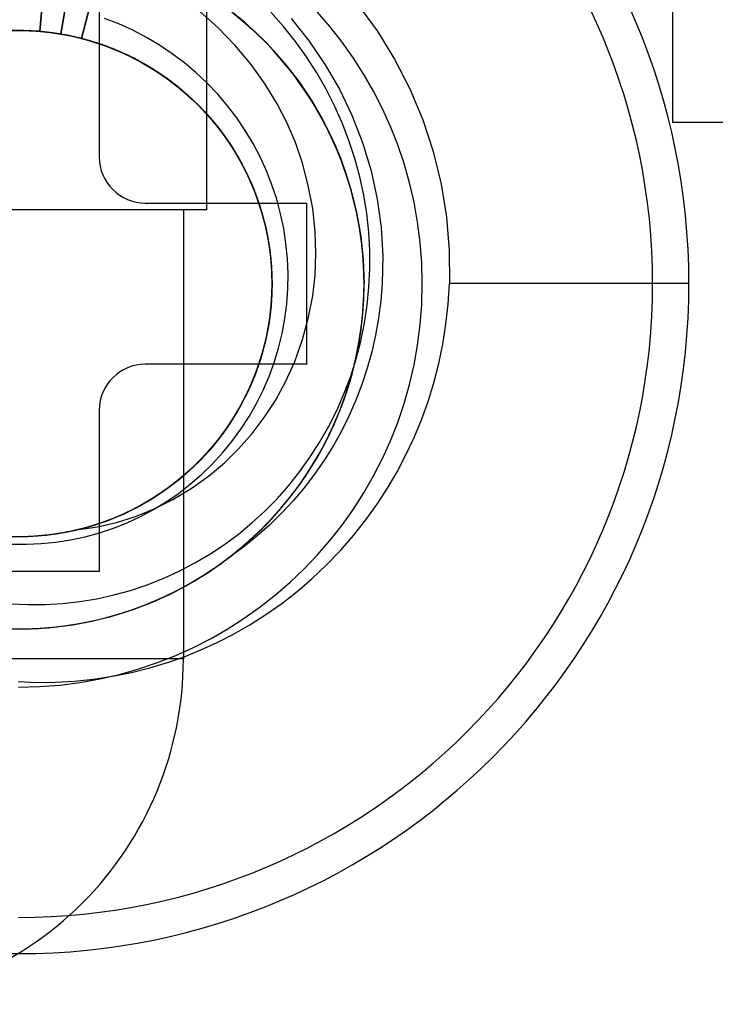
# Model space of a CAD drawing. Header units: millimetres. Extents: x 0 to 93, y -50 to 1.2.
# Tile 28 of 137: x 7.6 to 10.6, y -18.1 to -13.9. Entities that reach past the tile are written whole.
import ezdxf

# ---------------------------------------------------------------- set-up
doc = ezdxf.new("R2010")
doc.units = ezdxf.units.MM
doc.layers.add('MAIN-1', color=7, linetype='Continuous')
doc.layers.add('MAIN-2', color=7, linetype='Continuous')

msp = doc.modelspace()

# ---------------------------------------------------------------- linework, layer by layer
at = {"layer": 'MAIN-1'}
for p, q in [((7.95, -13.75), (7.95, -14.45)), ((8.15, -14.65), (8.85, -14.65)), ((8.85, -14.65), (8.85, -15.35)), ((8.85, -15.35), (8.15, -15.35)), ((7.95, -15.55), (7.95, -16.25)), ((7.95, -16.25), (7.25, -16.25))]:
    msp.add_line(p, q, dxfattribs=at)
for centre, radius, start, end in [((7.6, -15), 2.91, 0, 180), ((8.15, -14.45), 0.2, 180, 270), ((7.6, -15), 2.91, 180, 0), ((8.15, -15.55), 0.2, 90, 180)]:
    msp.add_arc(centre, radius, start, end, dxfattribs=at)
at = {"layer": 'MAIN-2'}
for p, q in [((10.4392, -11.8), (10.4392, -14.3)), ((7.692, -13.9041), (7.7255, -13.5054)), ((7.7255, -13.5055), (7.692, -13.9041)), ((7.7834, -13.9158), (7.8501, -13.5212)), ((7.8501, -13.5212), (7.7834, -13.9157)), ((7.973, -13.5472), (7.8735, -13.9347)), ((7.8735, -13.9348), (7.973, -13.5473)), ((8.4153, -13.68), (8.4153, -14.68)), ((9.0713, -13.7858), (9.1562, -13.9021)), ((8.0352, -13.8722), (7.9731, -13.848)), ((8.4654, -13.8882), (8.3877, -13.8196)), ((8.5296, -13.8233), (8.6095, -13.8911)), ((8.5883, -13.8719), (8.5526, -13.8415)), ((8.6202, -13.9005), (8.5581, -13.8461)), ((8.5608, -13.8486), (8.6269, -13.9071)), ((8.75, -13.8831), (8.6946, -13.8205)), ((8.7826, -13.8489), (8.8613, -13.9472)), ((8.0958, -13.8998), (8.0352, -13.8722)), ((8.54, -13.9652), (8.4654, -13.8882)), ((8.6231, -13.9034), (8.5883, -13.8719)), ((8.6095, -13.8911), (8.6845, -13.9643)), ((8.8018, -13.948), (8.75, -13.8831)), ((7.5328, -13.9021), (7.6124, -13.9002)), ((7.5413, -13.9016), (7.6221, -13.9003)), ((7.5443, -13.9016), (7.6119, -13.9002)), ((7.6229, -13.9001), (7.5599, -13.9005)), ((7.5676, -13.9009), (7.6473, -13.9013)), ((7.5861, -13.9003), (7.6673, -13.9021)), ((7.5901, -13.9001), (7.6697, -13.9022)), ((7.5902, -13.9005), (7.6699, -13.9026)), ((7.5993, -13.9001), (7.6669, -13.902)), ((7.6119, -13.9002), (7.6795, -13.903)), ((7.6124, -13.9002), (7.692, -13.9041)), ((7.6221, -13.9003), (7.7029, -13.905)), ((7.686, -13.9033), (7.6229, -13.9001)), ((7.6473, -13.9013), (7.7268, -13.9075)), ((7.6669, -13.902), (7.7342, -13.9082)), ((7.6673, -13.9021), (7.748, -13.91)), ((7.6697, -13.9022), (7.7489, -13.9103)), ((7.6699, -13.9026), (7.7491, -13.9104)), ((7.6795, -13.903), (7.7467, -13.9099)), ((7.7489, -13.9102), (7.686, -13.9033)), ((7.692, -13.9041), (7.692, -13.9041)), ((7.692, -13.9041), (7.7592, -13.9118)), ((7.7029, -13.905), (7.7834, -13.9157)), ((7.7268, -13.9075), (7.8055, -13.9194)), ((7.7342, -13.9082), (7.801, -13.9186)), ((7.7467, -13.9099), (7.8134, -13.9209)), ((7.748, -13.91), (7.8279, -13.924)), ((7.8115, -13.9207), (7.7489, -13.9102)), ((7.7489, -13.9103), (7.8274, -13.9241)), ((7.7491, -13.9104), (7.8275, -13.9239)), ((7.7592, -13.9118), (7.8258, -13.9235)), ((7.7834, -13.9157), (7.8614, -13.9317)), ((7.7834, -13.9157), (7.7834, -13.9158)), ((7.801, -13.9186), (7.8671, -13.9331)), ((7.8055, -13.9194), (7.8831, -13.9371)), ((7.8735, -13.9348), (7.8115, -13.9207)), ((7.8134, -13.9209), (7.8793, -13.9361)), ((7.8258, -13.9235), (7.8915, -13.9393)), ((7.8274, -13.9241), (7.9047, -13.9435)), ((7.8275, -13.9239), (7.9045, -13.943)), ((7.8279, -13.924), (7.9065, -13.9438)), ((7.8614, -13.9317), (7.9381, -13.9533)), ((7.8671, -13.9331), (7.9321, -13.9515)), ((7.8735, -13.9348), (7.8735, -13.9348)), ((7.8735, -13.9348), (7.9511, -13.9578)), ((7.8793, -13.9361), (7.9441, -13.9553)), ((7.8831, -13.9371), (7.9592, -13.9605)), ((7.8915, -13.9393), (7.9561, -13.9592)), ((8.1547, -13.9305), (8.0958, -13.8998)), ((8.2118, -13.9644), (8.1547, -13.9305)), ((8.6792, -13.9584), (8.6202, -13.9005)), ((8.6568, -13.9359), (8.6231, -13.9034)), ((8.6269, -13.9071), (8.6894, -13.9692)), ((9.1562, -13.9021), (9.2321, -14.0252)), ((7.9045, -13.943), (7.9798, -13.9677)), ((7.9047, -13.9435), (7.9804, -13.9683)), ((7.9065, -13.9438), (7.9833, -13.9693)), ((7.9321, -13.9515), (7.9959, -13.974)), ((7.9381, -13.9533), (8.0129, -13.9805)), ((7.9441, -13.9553), (8.0076, -13.9785)), ((7.9511, -13.9578), (8.0266, -13.9862)), ((7.9561, -13.9592), (8.0193, -13.9831)), ((7.9592, -13.9605), (8.0335, -13.9894)), ((7.9798, -13.9677), (8.053, -13.9978)), ((7.9804, -13.9683), (8.0542, -13.9985)), ((7.9833, -13.9693), (8.0577, -14.0002)), ((7.9959, -13.974), (8.0583, -14.0002)), ((8.0076, -13.9785), (8.0696, -14.0055)), ((8.0129, -13.9805), (8.0856, -14.013)), ((8.0193, -13.9831), (8.081, -14.0109)), ((8.2668, -14.0013), (8.2118, -13.9644)), ((8.6095, -14.0482), (8.54, -13.9652)), ((8.7348, -14.0192), (8.6792, -13.9584)), ((8.6845, -13.9643), (8.754, -14.0422)), ((8.6894, -13.9692), (8.7479, -14.0347)), ((8.7907, -14.0881), (8.7027, -13.9832)), ((8.8498, -14.015), (8.8018, -13.948)), ((8.8613, -13.9472), (8.9312, -14.0492)), ((8.0266, -13.9862), (8.0996, -14.02)), ((8.0335, -13.9894), (8.1055, -14.0235)), ((8.053, -13.9978), (8.1239, -14.0331)), ((8.0542, -13.9985), (8.1256, -14.0339)), ((8.0577, -14.0002), (8.1292, -14.0361)), ((8.0583, -14.0002), (8.1189, -14.0302)), ((8.0696, -14.0055), (8.1299, -14.0363)), ((8.081, -14.0109), (8.1409, -14.0423)), ((8.0856, -14.013), (8.1556, -14.0509)), ((8.0996, -14.02), (8.1697, -14.0591)), ((8.1055, -14.0235), (8.1749, -14.0627)), ((8.3198, -14.0412), (8.2668, -14.0013)), ((8.7867, -14.0827), (8.7348, -14.0192)), ((8.8941, -14.084), (8.8498, -14.015)), ((9.2321, -14.0252), (9.2985, -14.1545)), ((8.1189, -14.0302), (8.1775, -14.0638)), ((8.1239, -14.0331), (8.1921, -14.0734)), ((8.1256, -14.0339), (8.1942, -14.0744)), ((8.1292, -14.0361), (8.1974, -14.0766)), ((8.1299, -14.0363), (8.1882, -14.0706)), ((8.1409, -14.0423), (8.1987, -14.0774)), ((8.1556, -14.0509), (8.2228, -14.0937)), ((8.1697, -14.0591), (8.2367, -14.1032)), ((8.1749, -14.0627), (8.2413, -14.1067)), ((8.1775, -14.0638), (8.2339, -14.101)), ((8.3704, -14.084), (8.3198, -14.0412)), ((8.6705, -14.1336), (8.6095, -14.0482)), ((8.795, -14.0938), (8.7479, -14.0348)), ((8.7555, -14.0438), (8.7491, -14.0361)), ((8.754, -14.0422), (8.8177, -14.1243)), ((8.7618, -14.0515), (8.7555, -14.0438)), ((8.7681, -14.0593), (8.7618, -14.0515)), ((8.7744, -14.0671), (8.7681, -14.0593)), ((8.7805, -14.0749), (8.7744, -14.0671)), ((8.9312, -14.0492), (8.9926, -14.1554)), ((8.1882, -14.0706), (8.2442, -14.1084)), ((8.1921, -14.0734), (8.2573, -14.1185)), ((8.1942, -14.0744), (8.2596, -14.1197)), ((8.1974, -14.0766), (8.2622, -14.1217)), ((8.1987, -14.0774), (8.2543, -14.1159)), ((8.2228, -14.0937), (8.2868, -14.1413)), ((8.2339, -14.101), (8.2879, -14.1417)), ((8.2367, -14.1032), (8.3001, -14.152)), ((8.2413, -14.1067), (8.3044, -14.1554)), ((8.2442, -14.1084), (8.2978, -14.1496)), ((8.4187, -14.1295), (8.3704, -14.084)), ((8.7867, -14.0827), (8.7805, -14.0749)), ((8.8688, -14.2003), (8.7907, -14.0881)), ((8.8392, -14.1554), (8.795, -14.0938)), ((8.9347, -14.1548), (8.8941, -14.084)), ((8.2543, -14.1159), (8.3074, -14.1578)), ((8.2573, -14.1185), (8.3193, -14.1682)), ((8.2596, -14.1197), (8.3215, -14.1698)), ((8.2622, -14.1217), (8.3235, -14.1714)), ((8.2868, -14.1413), (8.3472, -14.1933)), ((8.2879, -14.1417), (8.3393, -14.1857)), ((8.2978, -14.1496), (8.3487, -14.1941)), ((8.3001, -14.152), (8.3598, -14.2052)), ((8.4643, -14.1775), (8.4187, -14.1295)), ((8.7222, -14.2191), (8.6705, -14.1336)), ((8.8177, -14.1243), (8.8753, -14.2104)), ((8.3044, -14.1554), (8.3638, -14.2085)), ((8.3074, -14.1578), (8.3579, -14.2028)), ((8.3193, -14.1682), (8.3775, -14.2221)), ((8.3215, -14.1698), (8.3796, -14.2243)), ((8.3235, -14.1714), (8.3811, -14.2255)), ((8.3393, -14.1857), (8.3879, -14.2327)), ((8.3472, -14.1933), (8.4037, -14.2495)), ((8.3487, -14.1941), (8.3967, -14.2417)), ((8.5071, -14.2278), (8.4643, -14.1775)), ((8.8804, -14.2194), (8.8392, -14.1554)), ((8.8872, -14.2302), (8.8444, -14.1627)), ((8.9716, -14.2274), (8.9347, -14.1548)), ((8.9926, -14.1554), (9.0467, -14.2681)), ((9.2985, -14.1545), (9.3546, -14.2885)), ((8.3579, -14.2028), (8.4054, -14.2508)), ((8.3598, -14.2052), (8.4154, -14.2623)), ((8.3638, -14.2085), (8.4191, -14.2658)), ((8.3775, -14.2221), (8.4317, -14.2801)), ((8.3796, -14.2243), (8.4336, -14.2829)), ((8.3811, -14.2255), (8.4346, -14.2837)), ((8.3879, -14.2327), (8.4336, -14.2826)), ((8.547, -14.2803), (8.5071, -14.2278)), ((8.7656, -14.3035), (8.7222, -14.2191)), ((8.9363, -14.3193), (8.8688, -14.2003)), ((8.8753, -14.2104), (8.9267, -14.3005)), ((8.9184, -14.2853), (8.8804, -14.2194)), ((8.9263, -14.3001), (8.8872, -14.2302)), ((9.0047, -14.3019), (8.9716, -14.2274)), ((8.3967, -14.2417), (8.4418, -14.2921)), ((8.4037, -14.2495), (8.4561, -14.3095)), ((8.4054, -14.2508), (8.4499, -14.3018)), ((8.4154, -14.2623), (8.4666, -14.3231)), ((8.4191, -14.2658), (8.47, -14.327)), ((8.4317, -14.2801), (8.4814, -14.3419)), ((8.4336, -14.2826), (8.4761, -14.3352)), ((8.5839, -14.3349), (8.547, -14.2803)), ((9.0467, -14.2681), (9.0931, -14.3874)), ((8.4336, -14.2829), (8.4833, -14.3452)), ((8.4346, -14.2837), (8.4838, -14.3457)), ((8.4418, -14.2921), (8.4836, -14.3452)), ((8.4499, -14.3018), (8.4911, -14.3554)), ((8.4561, -14.3095), (8.5039, -14.3732)), ((8.4666, -14.3231), (8.5134, -14.3873)), ((8.8019, -14.3878), (8.7656, -14.3035)), ((8.9528, -14.3527), (8.9184, -14.2853)), ((8.9619, -14.3723), (8.9263, -14.3001)), ((8.9267, -14.3005), (8.972, -14.3944)), ((8.993, -14.444), (8.9363, -14.3193)), ((9.0341, -14.3783), (9.0047, -14.3019)), ((9.3546, -14.2885), (9.4, -14.4264)), ((10.7392, -14.3), (10.4392, -14.3)), ((10.4392, -14.3), (10.4392, -14.3)), ((8.47, -14.327), (8.5163, -14.3918)), ((8.4761, -14.3352), (8.5154, -14.3902)), ((8.4814, -14.3419), (8.5264, -14.4071)), ((8.4833, -14.3452), (8.5285, -14.4109)), ((8.4836, -14.3452), (8.5222, -14.4008)), ((8.4838, -14.3457), (8.5286, -14.4111)), ((8.4911, -14.3554), (8.529, -14.4114)), ((8.6177, -14.3915), (8.5839, -14.3349)), ((8.9837, -14.4216), (8.9528, -14.3527)), ((8.5039, -14.3732), (8.5469, -14.4402)), ((8.5134, -14.3873), (8.5555, -14.455)), ((8.5154, -14.3902), (8.5512, -14.4476)), ((8.5163, -14.3918), (8.5578, -14.4599)), ((8.5222, -14.4008), (8.5574, -14.4586)), ((8.5264, -14.4071), (8.5665, -14.4753)), ((8.5285, -14.4109), (8.5688, -14.4796)), ((8.6484, -14.45), (8.6177, -14.3915)), ((8.8323, -14.4766), (8.8019, -14.3878)), ((8.9938, -14.4466), (8.9619, -14.3723)), ((8.972, -14.3944), (9.0108, -14.4914)), ((9.0596, -14.4564), (9.0341, -14.3783)), ((9.0931, -14.3874), (9.1302, -14.51)), ((7.95, -14.45), (7.95, -14.45)), ((8.5286, -14.4111), (8.5687, -14.4796)), ((8.529, -14.4114), (8.5634, -14.4696)), ((8.5469, -14.4402), (8.5848, -14.5102)), ((8.5512, -14.4476), (8.5834, -14.5071)), ((8.6758, -14.51), (8.6484, -14.45)), ((8.9835, -14.4217), (8.9899, -14.4372)), ((8.9899, -14.4372), (8.9961, -14.4528)), ((9.038, -14.5732), (8.993, -14.444)), ((9.0218, -14.5228), (8.9938, -14.4466)), ((8.9961, -14.4528), (9.0022, -14.4685)), ((9.4, -14.4264), (9.4344, -14.5678)), ((8.5555, -14.455), (8.5926, -14.5258)), ((8.5574, -14.4586), (8.5889, -14.5184)), ((8.5578, -14.4599), (8.5944, -14.5307)), ((8.5634, -14.4696), (8.5942, -14.5298)), ((8.5665, -14.4753), (8.6016, -14.5462)), ((8.5687, -14.4796), (8.6039, -14.551)), ((8.5688, -14.4796), (8.6041, -14.5511)), ((8.8576, -14.5734), (8.8323, -14.4766)), ((9.0022, -14.4685), (9.0081, -14.4843)), ((9.0081, -14.4843), (9.0138, -14.5001)), ((9.0108, -14.4914), (9.0427, -14.5906)), ((9.081, -14.5357), (9.0596, -14.4564)), ((8.5834, -14.5071), (8.6118, -14.5684)), ((8.5848, -14.5102), (8.6176, -14.5829)), ((8.5889, -14.5184), (8.6167, -14.58)), ((8.5926, -14.5258), (8.6243, -14.5993)), ((8.5942, -14.5298), (8.6213, -14.5918)), ((8.5944, -14.5307), (8.6258, -14.6039)), ((8.6997, -14.5712), (8.6758, -14.51)), ((9.0138, -14.5001), (9.0193, -14.516)), ((9.0439, -14.5947), (9.0195, -14.516)), ((9.0456, -14.6005), (9.0218, -14.5228)), ((9.0982, -14.6156), (9.081, -14.5357)), ((9.1302, -14.51), (9.1569, -14.633)), ((8.6016, -14.5462), (8.6315, -14.6192)), ((8.6039, -14.551), (8.6339, -14.625)), ((8.6041, -14.5511), (8.634, -14.6248)), ((8.6118, -14.5684), (8.6363, -14.6314)), ((8.6167, -14.58), (8.6405, -14.6433)), ((8.7203, -14.6336), (8.6997, -14.5712)), ((8.8767, -14.6744), (8.8576, -14.5734)), ((9.0708, -14.7058), (9.038, -14.5732)), ((9.4344, -14.5678), (9.4577, -14.7115)), ((8.6176, -14.5829), (8.645, -14.6577)), ((8.6213, -14.5918), (8.6445, -14.6553)), ((8.6243, -14.5993), (8.6506, -14.6749)), ((8.6258, -14.6039), (8.6519, -14.6792)), ((8.6315, -14.6192), (8.6562, -14.694)), ((8.634, -14.6248), (8.6584, -14.7006)), ((9.0427, -14.5906), (9.0675, -14.6914)), ((9.064, -14.6748), (9.0439, -14.5947)), ((9.0652, -14.6793), (9.0456, -14.6005)), ((9.1111, -14.6956), (9.0982, -14.6156)), ((8.15, -14.65), (8.15, -14.65)), ((8.6339, -14.625), (8.6586, -14.7011)), ((8.6363, -14.6314), (8.6569, -14.6958)), ((8.6405, -14.6433), (8.6604, -14.7079)), ((8.6445, -14.6553), (8.6638, -14.7201)), ((8.645, -14.6577), (8.667, -14.7343)), ((8.7373, -14.6969), (8.7203, -14.6336)), ((8.85, -14.65), (8.85, -14.65)), ((9.1569, -14.633), (9.1736, -14.756)), ((8.4153, -14.68), (6.8147, -14.68)), ((8.3153, -14.68), (8.3153, -16.63)), ((8.6506, -14.6749), (8.6713, -14.7521)), ((8.6519, -14.6792), (8.6725, -14.7562)), ((8.6562, -14.694), (8.6755, -14.7702)), ((8.6569, -14.6958), (8.6736, -14.7613)), ((8.6584, -14.7006), (8.6772, -14.778)), ((8.6586, -14.7011), (8.6776, -14.779)), ((8.6604, -14.7079), (8.6763, -14.7736)), ((8.7507, -14.7611), (8.7373, -14.6969)), ((8.8877, -14.7741), (8.8767, -14.6744)), ((9.0797, -14.7557), (9.064, -14.6748)), ((9.0804, -14.759), (9.0652, -14.6793)), ((9.0675, -14.6914), (9.0854, -14.7936)), ((9.08, -14.7561), (9.0712, -14.7076)), ((9.1197, -14.7758), (9.1111, -14.6956)), ((8.6638, -14.7201), (8.6789, -14.7859)), ((8.667, -14.7343), (8.6835, -14.8123)), ((8.6713, -14.7521), (8.6864, -14.8304)), ((9.4577, -14.7115), (9.4695, -14.8559)), ((8.6725, -14.7562), (8.6875, -14.8344)), ((8.6736, -14.7613), (8.6862, -14.8278)), ((8.6755, -14.7702), (8.6893, -14.8477)), ((8.6763, -14.7736), (8.6881, -14.8402)), ((8.6772, -14.778), (8.6903, -14.8566)), ((8.6776, -14.779), (8.6907, -14.858)), ((8.6789, -14.7859), (8.69, -14.8527)), ((8.7606, -14.826), (8.7507, -14.7611)), ((8.8908, -14.8702), (8.8877, -14.7741)), ((9.0909, -14.837), (9.0797, -14.7557)), ((9.0871, -14.8048), (9.08, -14.7561)), ((9.0913, -14.8392), (9.0804, -14.759)), ((9.0854, -14.7936), (9.0962, -14.8967)), ((9.1242, -14.8558), (9.1197, -14.7758)), ((9.1736, -14.756), (9.1807, -14.8786)), ((8.6835, -14.8123), (8.6944, -14.8912)), ((8.6862, -14.8278), (8.6948, -14.8949)), ((8.6864, -14.8304), (8.6959, -14.9096)), ((8.6875, -14.8344), (8.6965, -14.9135)), ((8.7668, -14.8914), (8.7606, -14.826)), ((9.0927, -14.8536), (9.0871, -14.8048)), ((9.0975, -14.9185), (9.0909, -14.837)), ((8.6881, -14.8402), (8.6959, -14.9074)), ((8.6893, -14.8477), (8.6975, -14.926)), ((8.69, -14.8527), (8.6969, -14.9199)), ((8.6903, -14.8566), (8.6977, -14.936)), ((8.6907, -14.858), (8.698, -14.9377)), ((8.8871, -14.9628), (8.8908, -14.8702)), ((9.0977, -14.9196), (9.0913, -14.8392)), ((9.0966, -14.9024), (9.0927, -14.8536)), ((9.1245, -14.9356), (9.1242, -14.8558)), ((9.1807, -14.8786), (9.1785, -15)), ((9.4695, -14.8559), (9.4699, -15)), ((8.6944, -14.8912), (8.6995, -14.9707)), ((8.6948, -14.8949), (8.6993, -14.9623)), ((8.6959, -14.9074), (8.6995, -14.9749)), ((8.6959, -14.9096), (8.6997, -14.989)), ((8.6965, -14.9135), (8.6998, -14.9931)), ((8.6969, -14.9199), (8.6997, -14.9875)), ((8.7695, -14.9569), (8.7668, -14.8914)), ((9.0962, -14.8967), (9.0999, -15)), ((9.0989, -14.9512), (9.0966, -14.9024)), ((9.0998, -15), (9.0975, -14.9185)), ((9.0998, -15), (9.0977, -14.9196)), ((8.6975, -14.926), (8.7, -15.0047)), ((8.6977, -14.936), (8.6995, -15.0156)), ((8.698, -14.9377), (8.6995, -15.0175)), ((8.6993, -14.9623), (8.6996, -15.03)), ((8.7685, -15.0223), (8.7695, -14.9569)), ((8.8769, -15.0537), (8.8871, -14.9628)), ((9.0997, -15), (9.0989, -14.9512)), ((9.1208, -15.0151), (9.1245, -14.9356)), ((8.7, -15.0047), (8.6966, -15.0836)), ((8.6998, -14.9931), (8.6973, -15.0727)), ((8.6997, -14.989), (8.6978, -15.0684)), ((8.6997, -14.9875), (8.6984, -15.0551)), ((8.6995, -14.9707), (8.6988, -15.0503)), ((8.6995, -14.9749), (8.6991, -15.0426)), ((9.0976, -15.0799), (9.0998, -15)), ((9.0983, -15.07), (9.0999, -15)), ((9.0988, -15.0489), (9.0997, -15)), ((9.1, -15), (9.1, -15)), ((9.1785, -15), (9.1725, -15.0753)), ((9.4645, -15.0887), (9.4699, -15)), ((10.51, -15), (9.4699, -15)), ((10.51, -15), (10.51, -15)), ((8.6988, -15.0503), (8.6923, -15.1297)), ((8.6991, -15.0426), (8.6944, -15.11)), ((8.6995, -15.0175), (8.6953, -15.0968)), ((8.6995, -15.0156), (8.6955, -15.0952)), ((8.6996, -15.03), (8.6957, -15.0974)), ((8.7638, -15.0873), (8.7685, -15.0223)), ((9.0964, -15.0977), (9.0988, -15.0489)), ((9.1131, -15.094), (9.1208, -15.0151)), ((8.6955, -15.0952), (8.6859, -15.1743)), ((8.6966, -15.0836), (8.6877, -15.1622)), ((8.6973, -15.0727), (8.689, -15.152)), ((8.6978, -15.0684), (8.6901, -15.1473)), ((8.6984, -15.0551), (8.693, -15.1225)), ((8.7556, -15.1519), (8.7638, -15.0873)), ((8.8589, -15.1464), (8.8769, -15.0537)), ((9.0912, -15.1596), (9.0976, -15.0799)), ((9.0933, -15.1402), (9.0983, -15.07)), ((9.1013, -15.1723), (9.1131, -15.094)), ((9.1725, -15.0753), (9.1629, -15.1498)), ((9.4549, -15.1762), (9.4645, -15.0887)), ((8.6923, -15.1297), (8.6799, -15.2084)), ((8.693, -15.1225), (8.6835, -15.1895)), ((8.6953, -15.0968), (8.6856, -15.1754)), ((8.6944, -15.11), (8.6857, -15.177)), ((8.6957, -15.0974), (8.6876, -15.1646)), ((9.0925, -15.1464), (9.0964, -15.0977)), ((8.6856, -15.1754), (8.6703, -15.2529)), ((8.6859, -15.1743), (8.6706, -15.2525)), ((8.6857, -15.177), (8.6727, -15.2434)), ((8.6877, -15.1622), (8.673, -15.2402)), ((8.689, -15.152), (8.6752, -15.2305)), ((8.6876, -15.1646), (8.6753, -15.2311)), ((8.6901, -15.1473), (8.6766, -15.2253)), ((8.7437, -15.2161), (8.7556, -15.1519)), ((8.8325, -15.2427), (8.8589, -15.1464)), ((9.0805, -15.239), (9.0912, -15.1596)), ((9.0851, -15.2104), (9.0933, -15.1402)), ((9.0854, -15.2497), (9.1013, -15.1723)), ((9.087, -15.1949), (9.0925, -15.1464)), ((9.1629, -15.1498), (9.1498, -15.2235)), ((9.4413, -15.2625), (9.4549, -15.1762)), ((8.6799, -15.2084), (8.6618, -15.286)), ((8.6835, -15.1895), (8.6699, -15.2557)), ((8.7282, -15.2796), (8.7437, -15.2161)), ((9.0734, -15.2806), (9.0851, -15.2104)), ((9.0799, -15.2432), (9.087, -15.1949)), ((9.1498, -15.2235), (9.1333, -15.2961)), ((8.6706, -15.2525), (8.6496, -15.3293)), ((8.6703, -15.2529), (8.6496, -15.329)), ((8.6699, -15.2557), (8.6521, -15.3209)), ((8.673, -15.2402), (8.6529, -15.317)), ((8.6727, -15.2434), (8.6556, -15.3088)), ((8.6752, -15.2305), (8.6557, -15.3078)), ((8.6766, -15.2253), (8.6575, -15.302)), ((8.6753, -15.2311), (8.659, -15.2967)), ((8.7988, -15.3378), (8.8325, -15.2427)), ((9.0655, -15.3263), (9.0854, -15.2497)), ((9.0656, -15.3179), (9.0805, -15.239)), ((9.0712, -15.2913), (9.0799, -15.2432)), ((9.4237, -15.3474), (9.4413, -15.2625)), ((8.6557, -15.3078), (8.6308, -15.3834)), ((8.6575, -15.302), (8.6329, -15.3772)), ((8.6556, -15.3088), (8.6346, -15.3731)), ((8.6618, -15.286), (8.6382, -15.3621)), ((8.659, -15.2967), (8.6388, -15.3612)), ((8.7093, -15.3421), (8.7282, -15.2796)), ((9.0583, -15.3504), (9.0734, -15.2806)), ((9.06, -15.3426), (9.0704, -15.2947)), ((9.1333, -15.2961), (9.1134, -15.3675)), ((8.15, -15.35), (8.15, -15.35)), ((8.6496, -15.3293), (8.6229, -15.4043)), ((8.6496, -15.329), (8.6234, -15.4034)), ((8.6529, -15.317), (8.6273, -15.3923)), ((8.6521, -15.3209), (8.6304, -15.3849)), ((8.687, -15.4033), (8.7093, -15.3421)), ((8.7591, -15.4264), (8.7988, -15.3378)), ((8.85, -15.35), (8.85, -15.35)), ((9.0398, -15.4196), (9.0583, -15.3504)), ((9.0416, -15.4017), (9.0655, -15.3263)), ((9.0465, -15.3959), (9.0656, -15.3179)), ((9.048, -15.3901), (9.06, -15.3426)), ((9.4023, -15.4307), (9.4237, -15.3474)), ((8.6273, -15.3923), (8.5965, -15.4653)), ((8.6308, -15.3834), (8.6005, -15.4571)), ((8.6329, -15.3772), (8.603, -15.4506)), ((8.6304, -15.3849), (8.6047, -15.4475)), ((8.6382, -15.3621), (8.6093, -15.4364)), ((8.6346, -15.3731), (8.6097, -15.436)), ((8.6388, -15.3612), (8.6146, -15.4244)), ((9.0345, -15.4372), (9.048, -15.3901)), ((9.1134, -15.3675), (9.0904, -15.4375)), ((8.6093, -15.4364), (8.5751, -15.5084)), ((8.6097, -15.436), (8.581, -15.4972)), ((8.6146, -15.4244), (8.5867, -15.486)), ((8.6229, -15.4043), (8.5908, -15.4772)), ((8.6234, -15.4034), (8.5919, -15.4755)), ((8.6614, -15.463), (8.687, -15.4033)), ((8.7146, -15.5073), (8.7591, -15.4264)), ((9.0138, -15.4758), (9.0416, -15.4017)), ((9.0181, -15.4878), (9.0398, -15.4196)), ((9.0195, -15.4838), (9.0345, -15.4372)), ((9.0233, -15.4728), (9.0465, -15.3959)), ((9.3773, -15.5121), (9.4023, -15.4307)), ((8.5908, -15.4772), (8.5535, -15.5477)), ((8.5919, -15.4755), (8.5551, -15.5452)), ((8.5965, -15.4653), (8.5606, -15.5358)), ((8.6005, -15.4571), (8.5648, -15.5283)), ((8.603, -15.4506), (8.5679, -15.5218)), ((8.6047, -15.4475), (8.5752, -15.5084)), ((8.6324, -15.5211), (8.6614, -15.463)), ((8.9822, -15.5483), (9.0138, -15.4758)), ((8.996, -15.5483), (9.0233, -15.4728)), ((9.0904, -15.4375), (9.0644, -15.5057)), ((8.5679, -15.5218), (8.5277, -15.5905)), ((8.5751, -15.5084), (8.5359, -15.5777)), ((8.5752, -15.5084), (8.5421, -15.5674)), ((8.581, -15.4972), (8.5486, -15.5566)), ((8.5867, -15.486), (8.555, -15.5457)), ((8.6002, -15.5776), (8.6324, -15.5211)), ((8.6663, -15.5817), (8.7146, -15.5073)), ((8.9933, -15.5548), (9.0181, -15.4878)), ((9.003, -15.5298), (9.0195, -15.4838)), ((9.0644, -15.5057), (9.0353, -15.5724)), ((9.3488, -15.5914), (9.3773, -15.5121)), ((7.95, -15.55), (7.95, -15.55)), ((8.5535, -15.5477), (8.5113, -15.6153)), ((8.5486, -15.5566), (8.5127, -15.6139)), ((8.5551, -15.5452), (8.5133, -15.6125)), ((8.5606, -15.5358), (8.5197, -15.6035)), ((8.555, -15.5457), (8.5197, -15.6034)), ((8.5648, -15.5283), (8.524, -15.5966)), ((8.947, -15.6189), (8.9822, -15.5483)), ((8.9648, -15.622), (8.996, -15.5483)), ((8.9653, -15.6203), (8.9933, -15.5548)), ((8.985, -15.5752), (9.003, -15.5298)), ((8.5197, -15.6035), (8.4738, -15.668)), ((8.524, -15.5966), (8.4783, -15.6618)), ((8.5197, -15.6034), (8.4809, -15.6587)), ((8.5277, -15.5905), (8.4825, -15.6564)), ((8.5359, -15.5777), (8.4918, -15.644)), ((8.5421, -15.5674), (8.5055, -15.6242)), ((8.5648, -15.6323), (8.6002, -15.5776)), ((8.614, -15.6508), (8.6663, -15.5817)), ((8.964, -15.6234), (8.9832, -15.5794)), ((9.0353, -15.5724), (9.0029, -15.6379)), ((9.3169, -15.6686), (9.3488, -15.5914)), ((8.4918, -15.644), (8.4428, -15.7068)), ((8.5113, -15.6153), (8.4644, -15.6797)), ((8.5055, -15.6242), (8.4655, -15.6787)), ((8.5133, -15.6125), (8.4664, -15.6771)), ((8.5127, -15.6139), (8.4733, -15.6688)), ((8.5263, -15.6851), (8.5648, -15.6323)), ((8.5567, -15.716), (8.614, -15.6508)), ((8.9083, -15.6871), (8.947, -15.6189)), ((8.9298, -15.6938), (8.9648, -15.622)), ((8.9346, -15.6842), (8.9653, -15.6203)), ((8.9434, -15.6666), (8.964, -15.6234)), ((9.0029, -15.6379), (8.9669, -15.7025)), ((8.4644, -15.6797), (8.413, -15.7406)), ((8.4664, -15.6771), (8.4147, -15.7385)), ((8.4655, -15.6787), (8.4222, -15.7307)), ((8.4738, -15.668), (8.4233, -15.7291)), ((8.4783, -15.6618), (8.4279, -15.7236)), ((8.4733, -15.6688), (8.4306, -15.7212)), ((8.4825, -15.6564), (8.4325, -15.7189)), ((8.4809, -15.6587), (8.4387, -15.7115)), ((8.485, -15.7356), (8.5263, -15.6851)), ((8.8663, -15.7529), (8.9083, -15.6871)), ((8.8911, -15.7634), (8.9298, -15.6938)), ((8.9011, -15.7461), (8.9346, -15.6842)), ((8.9216, -15.7089), (8.9434, -15.6666)), ((9.2817, -15.7438), (9.3169, -15.6686)), ((8.4233, -15.7291), (8.3685, -15.7865)), ((8.4279, -15.7236), (8.3733, -15.7817)), ((8.4222, -15.7307), (8.3758, -15.7798)), ((8.4325, -15.7189), (8.3781, -15.7775)), ((8.4306, -15.7212), (8.3847, -15.7708)), ((8.4428, -15.7068), (8.3894, -15.7658)), ((8.4387, -15.7115), (8.3934, -15.7617)), ((8.4409, -15.7836), (8.485, -15.7356)), ((8.4936, -15.7779), (8.5567, -15.716)), ((8.8985, -15.7504), (8.9216, -15.7089)), ((8.9669, -15.7025), (8.9275, -15.7659)), ((8.3781, -15.7775), (8.3193, -15.832)), ((8.3894, -15.7658), (8.3318, -15.8209)), ((8.3847, -15.7708), (8.3358, -15.8175)), ((8.3934, -15.7617), (8.345, -15.809)), ((8.413, -15.7406), (8.3574, -15.7976)), ((8.4147, -15.7385), (8.3585, -15.7963)), ((8.4244, -15.8361), (8.4936, -15.7779)), ((8.821, -15.8161), (8.8663, -15.7529)), ((8.8489, -15.8306), (8.8911, -15.7634)), ((8.8649, -15.8061), (8.9011, -15.7461)), ((8.8743, -15.7909), (8.8985, -15.7504)), ((8.9275, -15.7659), (8.885, -15.8277)), ((9.2434, -15.817), (9.2817, -15.7438)), ((8.3318, -15.8209), (8.2703, -15.8716)), ((8.3358, -15.8175), (8.2841, -15.8611)), ((8.345, -15.809), (8.2939, -15.8533)), ((8.3574, -15.7976), (8.2977, -15.8504)), ((8.3585, -15.7963), (8.2982, -15.8498)), ((8.3685, -15.7865), (8.3097, -15.8399)), ((8.3733, -15.7817), (8.3147, -15.8357)), ((8.3758, -15.7798), (8.3264, -15.826)), ((8.3944, -15.8289), (8.4409, -15.7836)), ((8.7728, -15.8765), (8.821, -15.8161)), ((8.8259, -15.8644), (8.8649, -15.8061)), ((8.8488, -15.8306), (8.8743, -15.7909)), ((9.2017, -15.8884), (9.2434, -15.817)), ((8.2841, -15.8611), (8.2299, -15.9016)), ((8.2982, -15.8498), (8.2343, -15.8987)), ((8.2977, -15.8504), (8.2344, -15.8986)), ((8.2939, -15.8533), (8.2402, -15.8944)), ((8.3097, -15.8399), (8.2472, -15.889)), ((8.3147, -15.8357), (8.2524, -15.8854)), ((8.3193, -15.832), (8.2564, -15.8823)), ((8.3264, -15.826), (8.2742, -15.869)), ((8.3454, -15.8714), (8.3944, -15.8289)), ((8.3493, -15.8897), (8.4244, -15.8361)), ((8.784, -15.9209), (8.8259, -15.8644)), ((8.8175, -15.876), (8.8443, -15.8373)), ((8.885, -15.8277), (8.8397, -15.8871)), ((8.2343, -15.8987), (8.167, -15.9426)), ((8.2344, -15.8986), (8.1676, -15.942)), ((8.2299, -15.9016), (8.1733, -15.9386)), ((8.2472, -15.889), (8.1811, -15.9337)), ((8.2402, -15.8944), (8.184, -15.9321)), ((8.2524, -15.8854), (8.1867, -15.9304)), ((8.2564, -15.8823), (8.1894, -15.9283)), ((8.2703, -15.8716), (8.2054, -15.9179)), ((8.2742, -15.869), (8.2195, -15.9087)), ((8.2701, -15.9375), (8.3493, -15.8897)), ((8.2943, -15.911), (8.3454, -15.8714)), ((8.7218, -15.934), (8.7728, -15.8765)), ((8.7894, -15.9138), (8.8175, -15.876)), ((8.8397, -15.8871), (8.7919, -15.9437)), ((9.1566, -15.9582), (9.2017, -15.8884)), ((8.167, -15.9426), (8.0969, -15.9812)), ((8.1676, -15.942), (8.0978, -15.9805)), ((8.1625, -15.9451), (8.1033, -15.9779)), ((8.1811, -15.9337), (8.1117, -15.9736)), ((8.1733, -15.9386), (8.1145, -15.9721)), ((8.1867, -15.9304), (8.1179, -15.9705)), ((8.1894, -15.9283), (8.119, -15.9694)), ((8.184, -15.9321), (8.1257, -15.9662)), ((8.2054, -15.9179), (8.1374, -15.9594)), ((8.2195, -15.9087), (8.1625, -15.9451)), ((8.1861, -15.9812), (8.2411, -15.9477)), ((8.189, -15.9781), (8.2701, -15.9375)), ((8.2411, -15.9477), (8.2943, -15.911)), ((8.6682, -15.9884), (8.7218, -15.934)), ((8.739, -15.9758), (8.784, -15.9209)), ((8.7919, -15.9437), (8.7417, -15.9976)), ((8.76, -15.9508), (8.7894, -15.9138)), ((8.0969, -15.9812), (8.0246, -16.0144)), ((8.0978, -15.9805), (8.0255, -16.0139)), ((8.1117, -15.9736), (8.0395, -16.0084)), ((8.1033, -15.9779), (8.0423, -16.007)), ((8.119, -15.9694), (8.0458, -16.0052)), ((8.1179, -15.9705), (8.0463, -16.0053)), ((8.1145, -15.9721), (8.0539, -16.002)), ((8.1257, -15.9662), (8.0654, -15.9967)), ((8.1374, -15.9594), (8.0666, -15.9959)), ((8.1072, -16.011), (8.189, -15.9781)), ((8.1294, -16.0115), (8.1861, -15.9812)), ((8.6125, -16.0396), (8.6682, -15.9884)), ((8.6913, -16.0288), (8.739, -15.9758)), ((8.6976, -16.0223), (8.7294, -15.987)), ((8.7294, -15.987), (8.76, -15.9508)), ((9.1076, -16.0265), (9.1566, -15.9582)), ((7.9705, -16.0355), (7.8933, -16.0601)), ((7.9723, -16.0348), (7.8964, -16.059)), ((7.9796, -16.0324), (7.9155, -16.0538)), ((7.9933, -16.0272), (7.918, -16.053)), ((7.9915, -16.028), (7.9276, -16.05)), ((8.0032, -16.0233), (7.9395, -16.0461)), ((8.0246, -16.0144), (7.9504, -16.0423)), ((8.0255, -16.0139), (7.9509, -16.0421)), ((8.0395, -16.0084), (7.9649, -16.0377)), ((8.0458, -16.0052), (7.9705, -16.0355)), ((8.0463, -16.0053), (7.9723, -16.0348)), ((8.0423, -16.007), (7.9796, -16.0324)), ((8.0539, -16.002), (7.9915, -16.028)), ((8.0666, -15.9959), (7.9933, -16.0272)), ((8.0654, -15.9967), (8.0032, -16.0233)), ((8.0251, -16.0368), (8.1072, -16.011)), ((8.0712, -16.0386), (8.1294, -16.0115)), ((8.641, -16.0797), (8.6913, -16.0288)), ((8.6646, -16.0567), (8.6976, -16.0223)), ((8.7417, -15.9976), (8.6892, -16.0488)), ((9.0545, -16.0935), (9.1076, -16.0265)), ((7.8189, -16.0776), (7.7402, -16.0906)), ((7.841, -16.0732), (7.7627, -16.0877)), ((7.8502, -16.0711), (7.7839, -16.0844)), ((7.8624, -16.0681), (7.7963, -16.0822)), ((7.8745, -16.0649), (7.7968, -16.0821)), ((7.8748, -16.0647), (7.7979, -16.0817)), ((7.8746, -16.065), (7.8086, -16.0798)), ((7.8884, -16.0613), (7.8105, -16.0793)), ((7.8933, -16.0601), (7.8147, -16.0788)), ((7.8964, -16.059), (7.8189, -16.0776)), ((7.918, -16.053), (7.841, -16.0732)), ((7.9155, -16.0538), (7.8502, -16.0711)), ((7.8609, -16.0684), (7.9431, -16.0558)), ((7.9276, -16.05), (7.8624, -16.0681)), ((7.9509, -16.0421), (7.8745, -16.0649)), ((7.9395, -16.0461), (7.8746, -16.065)), ((7.9504, -16.0423), (7.8748, -16.0647)), ((7.9649, -16.0377), (7.8884, -16.0613)), ((7.9431, -16.0558), (8.0251, -16.0368)), ((7.9507, -16.0827), (8.0116, -16.0623)), ((8.0116, -16.0623), (8.0712, -16.0386)), ((8.5544, -16.0876), (8.6125, -16.0396)), ((8.5999, -16.1178), (8.6606, -16.0603)), ((8.6225, -16.097), (8.6577, -16.0631)), ((8.6258, -16.0943), (8.6605, -16.0607)), ((8.6892, -16.0488), (8.6346, -16.0971)), ((7.607, -16.1), (7.5394, -16.0983)), ((7.6385, -16.0993), (7.5589, -16.0991)), ((7.6415, -16.0992), (7.5627, -16.0994)), ((7.6543, -16.0984), (7.5735, -16.0993)), ((7.6528, -16.0983), (7.5738, -16.0994)), ((7.6609, -16.098), (7.5812, -16.0997)), ((7.6494, -16.0987), (7.5818, -16.0996)), ((7.662, -16.0981), (7.5944, -16.0999)), ((7.6835, -16.0965), (7.6038, -16.0996)), ((7.6746, -16.0974), (7.607, -16.1)), ((7.718, -16.0936), (7.6385, -16.0993)), ((7.72, -16.0932), (7.6415, -16.0992)), ((7.7169, -16.0936), (7.6494, -16.0987)), ((7.7319, -16.0916), (7.6528, -16.0983)), ((7.7349, -16.0916), (7.6543, -16.0984)), ((7.7402, -16.0906), (7.6609, -16.098)), ((7.7294, -16.0921), (7.662, -16.0981)), ((7.7418, -16.0906), (7.6746, -16.0974)), ((7.7627, -16.0877), (7.6835, -16.0965)), ((7.7839, -16.0844), (7.7169, -16.0936)), ((7.7968, -16.0821), (7.718, -16.0936)), ((7.7979, -16.0817), (7.72, -16.0932)), ((7.7963, -16.0822), (7.7294, -16.0921)), ((7.8105, -16.0793), (7.7319, -16.0916)), ((7.8147, -16.0788), (7.7349, -16.0916)), ((7.8086, -16.0798), (7.7418, -16.0906)), ((7.7621, -16.123), (7.8256, -16.1131)), ((7.8256, -16.1131), (7.8886, -16.0996)), ((7.8886, -16.0996), (7.9507, -16.0827)), ((8.4939, -16.1325), (8.5544, -16.0876)), ((8.5357, -16.172), (8.5999, -16.1178)), ((8.6346, -16.0971), (8.5779, -16.1426)), ((8.5863, -16.1297), (8.6225, -16.097)), ((8.5883, -16.1281), (8.641, -16.0797)), ((8.5899, -16.1269), (8.6258, -16.0943)), ((8.9976, -16.1588), (9.0545, -16.0935)), ((7.5697, -16.1309), (7.6339, -16.1319)), ((7.6339, -16.1319), (7.6981, -16.1293)), ((7.6981, -16.1293), (7.7621, -16.123)), ((8.4308, -16.1744), (8.4939, -16.1325)), ((8.5109, -16.1913), (8.5491, -16.1611)), ((8.5149, -16.1886), (8.5529, -16.1583)), ((8.5779, -16.1426), (8.5195, -16.1851)), ((8.5335, -16.1738), (8.5883, -16.1281)), ((8.5491, -16.1611), (8.5863, -16.1297)), ((8.5529, -16.1583), (8.5899, -16.1269)), ((8.9373, -16.2216), (8.9976, -16.1588)), ((8.3651, -16.2131), (8.4308, -16.1744)), ((8.4422, -16.2412), (8.5195, -16.1851)), ((8.4685, -16.2227), (8.5357, -16.172)), ((8.4718, -16.2203), (8.5109, -16.1913)), ((8.4759, -16.2176), (8.5149, -16.1886)), ((8.4768, -16.2167), (8.5335, -16.1738)), ((8.2281, -16.2802), (8.2974, -16.2485)), ((8.2974, -16.2485), (8.3651, -16.2131)), ((8.3615, -16.2923), (8.4422, -16.2412)), ((8.3622, -16.2916), (8.4296, -16.2493)), ((8.3986, -16.2696), (8.4685, -16.2227)), ((8.4182, -16.2568), (8.4768, -16.2167)), ((8.4319, -16.2478), (8.4718, -16.2203)), ((8.436, -16.2452), (8.4759, -16.2176)), ((8.8744, -16.2812), (8.9373, -16.2216)), ((7.95, -16.25), (7.95, -16.25)), ((8.1576, -16.3081), (8.2281, -16.2802)), ((8.2776, -16.3382), (8.3615, -16.2923)), ((8.2928, -16.3301), (8.3622, -16.2916)), ((8.3261, -16.3124), (8.3986, -16.2696)), ((8.3581, -16.294), (8.4182, -16.2568)), ((8.8093, -16.337), (8.8744, -16.2812)), ((8.0133, -16.3522), (8.086, -16.3321)), ((8.086, -16.3321), (8.1576, -16.3081)), ((8.2217, -16.3648), (8.2928, -16.3301)), ((8.2336, -16.3594), (8.2965, -16.3282)), ((8.2517, -16.3509), (8.3261, -16.3124)), ((8.2965, -16.3282), (8.3581, -16.294)), ((7.8655, -16.3808), (7.9398, -16.3684)), ((7.9398, -16.3684), (8.0133, -16.3522)), ((8.1491, -16.3956), (8.2217, -16.3648)), ((8.1697, -16.3875), (8.2336, -16.3594)), ((8.1756, -16.385), (8.2517, -16.3509)), ((8.1909, -16.3787), (8.2776, -16.3382)), ((8.7424, -16.389), (8.8093, -16.337)), ((7.5644, -16.3901), (7.6396, -16.3937)), ((7.6396, -16.3937), (7.7151, -16.3934)), ((7.7151, -16.3934), (7.7905, -16.3891)), ((7.7905, -16.3891), (7.8655, -16.3808)), ((8.0107, -16.4427), (8.1018, -16.4136)), ((8.0369, -16.4348), (8.1063, -16.4118)), ((8.0387, -16.4344), (8.1047, -16.4125)), ((8.0752, -16.4225), (8.1491, -16.3956)), ((8.1018, -16.4136), (8.1909, -16.3787)), ((8.1047, -16.4125), (8.1697, -16.3875)), ((8.1063, -16.4118), (8.1746, -16.3854)), ((8.6737, -16.4372), (8.7424, -16.389)), ((7.8944, -16.4705), (7.9662, -16.4543)), ((7.9037, -16.4688), (7.9717, -16.4531)), ((7.918, -16.4659), (8.0107, -16.4427)), ((7.9229, -16.4645), (7.9997, -16.4455)), ((7.9662, -16.4543), (8.0369, -16.4348)), ((7.9717, -16.4531), (8.0387, -16.4344)), ((7.9997, -16.4455), (8.0752, -16.4225)), ((8.6037, -16.4815), (8.6737, -16.4372)), ((7.5392, -16.4988), (7.6345, -16.4996)), ((7.5511, -16.4988), (7.6228, -16.4995)), ((7.6018, -16.4998), (7.6751, -16.4979)), ((7.6054, -16.4999), (7.63, -16.4996)), ((7.6063, -16.4997), (7.6861, -16.4972)), ((7.6228, -16.4995), (7.6941, -16.4967)), ((7.63, -16.4996), (7.6546, -16.4989)), ((7.6345, -16.4996), (7.7295, -16.4944)), ((7.6546, -16.4989), (7.6793, -16.4978)), ((7.6751, -16.4979), (7.7485, -16.4923)), ((7.6793, -16.4978), (7.7039, -16.4963)), ((7.6861, -16.4972), (7.7656, -16.4905)), ((7.6941, -16.4967), (7.7648, -16.4907)), ((7.7039, -16.4963), (7.7286, -16.4944)), ((7.7286, -16.4944), (7.7532, -16.4921)), ((7.7295, -16.4944), (7.8241, -16.4832)), ((7.7485, -16.4923), (7.8217, -16.4832)), ((7.7648, -16.4907), (7.8347, -16.4814)), ((7.7656, -16.4905), (7.8447, -16.4795)), ((7.8217, -16.4832), (7.8944, -16.4705)), ((7.8241, -16.4832), (7.918, -16.4659)), ((7.8347, -16.4814), (7.9037, -16.4688)), ((7.8447, -16.4795), (7.9229, -16.4645)), ((8.5327, -16.5219), (8.6037, -16.4815)), ((8.4615, -16.5585), (8.5327, -16.5219)), ((8.3193, -16.6202), (8.3905, -16.5912)), ((8.3905, -16.5912), (8.4615, -16.5585)), ((8.3153, -16.63), (6.8147, -16.63)), ((8.2464, -16.6458), (8.3193, -16.6202)), ((8.0904, -16.6885), (8.1703, -16.6686)), ((8.1703, -16.6686), (8.2464, -16.6458)), ((7.8417, -16.7268), (7.9247, -16.7181)), ((7.9247, -16.7181), (8.0081, -16.7051)), ((8.0081, -16.7051), (8.0904, -16.6885)), ((7.5973, -16.7283), (7.678, -16.7318)), ((7.678, -16.7318), (7.7595, -16.7313)), ((7.7595, -16.7313), (7.8417, -16.7268))]:
    msp.add_line(p, q, dxfattribs=at)
for centre, radius, start, end in [((7.6, -15), 2.7525, 270, 90), ((7.6, -15), 1.7525, 270, 90), ((7.6, -15), 1.5, 0, 166.1926), ((7.6, -15), 1.5, 307.8062, 0), ((6.8153, -16.63), 1.5, 270, 0.0001)]:
    msp.add_arc(centre, radius, start, end, dxfattribs=at)

doc.saveas('drawing.dxf')
